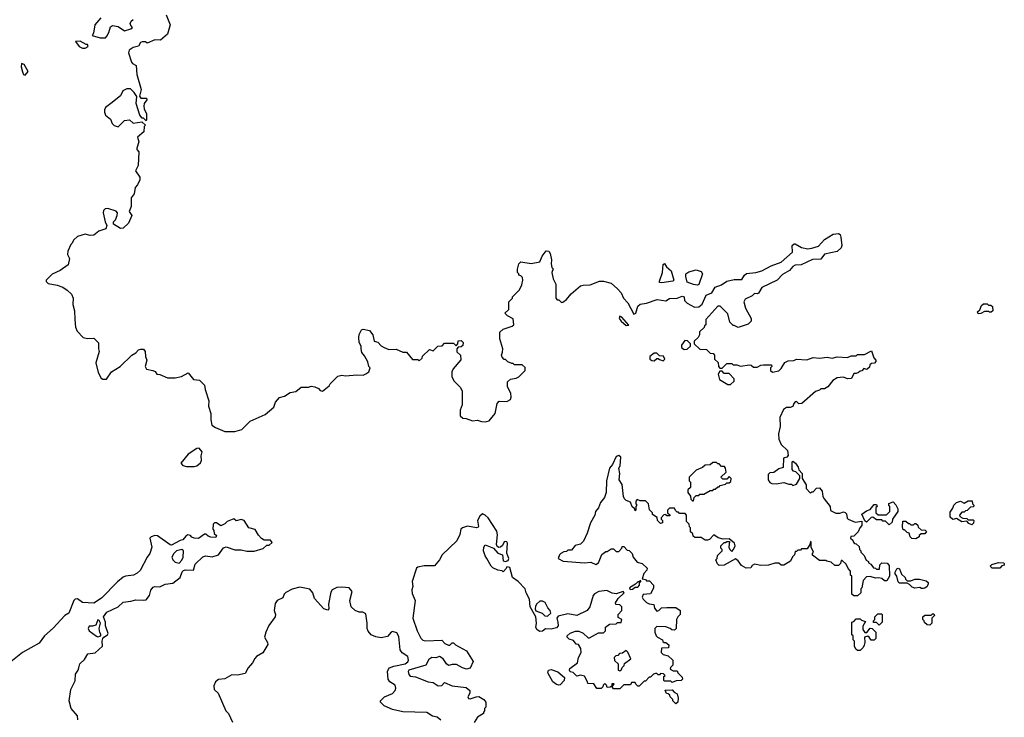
# Model space of a CAD drawing. Extents: x 2106670 to 2323771, y 35271 to 224896.
# Tile 95 of 256: x 2203461 to 2211210, y 78055 to 83546. Entities that reach past the tile are written whole.
import ezdxf

# ---------------------------------------------------------------- set-up
doc = ezdxf.new("R2010")
doc.units = 0

msp = doc.modelspace()

# ---------------------------------------------------------------- linework, layer by layer
at = {"layer": '0CON20XD'}
for points in [[(2204613.6, 83583.6), (2204645.7, 83505.7), (2204625, 83432.5), (2204570, 83385), (2204525, 83386.7), (2204465, 83360), (2204451.7, 83371.7), (2204425, 83372.5), (2204412.5, 83365), (2204395, 83337.5), (2204355, 83326.7), (2204323.6, 83306.4), (2204316.7, 83285), (2204341.7, 83211.7), (2204350, 83200), (2204376.7, 83185), (2204382.5, 83115), (2204416.2, 82995), (2204402.5, 82942.5), (2204415, 82927.5), (2204455, 82926.7), (2204461.7, 82921.7), (2204462.5, 82915), (2204440, 82885), (2204436.7, 82865), (2204440, 82845), (2204460, 82805), (2204460, 82755), (2204455, 82750), (2204435, 82770), (2204425, 82770), (2204407.5, 82795), (2204376.7, 82885), (2204381.7, 82941.7), (2204363, 82973), (2204331.7, 83001.7), (2204305, 83002.5), (2204273.6, 82986.4), (2204253, 82947), (2204177.5, 82885), (2204136.4, 82853.6), (2204127.5, 82835), (2204128.3, 82818.3), (2204137.5, 82795), (2204175, 82762.5), (2204189.3, 82729.3), (2204205, 82712.5), (2204235, 82702.5), (2204285, 82752.5), (2204325, 82757.5), (2204355, 82730), (2204421.7, 82741.7), (2204450, 82715), (2204440, 82705), (2204437, 82663), (2204388.3, 82621.7), (2204397.5, 82585), (2204382.5, 82535), (2204382.5, 82525), (2204397.5, 82505), (2204393, 82397), (2204373.6, 82356.4), (2204406.7, 82305), (2204407.5, 82285), (2204387.5, 82245), (2204370, 82225), (2204362.5, 82175), (2204337, 82143), (2204338.8, 82075), (2204322.5, 82035), (2204343.3, 82005), (2204317.5, 81945), (2204275.8, 81904.2), (2204255, 81902), (2204200, 81935), (2204200, 81955), (2204215, 81970), (2204227.5, 82005), (2204230, 82025), (2204219.3, 82039.3), (2204155, 82060), (2204132.3, 82057.7), (2204120, 82045), (2204117.5, 82025), (2204133.3, 81955), (2204147.5, 81925), (2204139.3, 81900.7), (2204085, 81880), (2204045, 81848.8), (2204016.4, 81846.4), (2203975, 81857.5), (2203915, 81840), (2203887, 81813), (2203872.5, 81785), (2203862.5, 81775), (2203840, 81725), (2203838.3, 81698.3), (2203852.5, 81665), (2203842.5, 81615), (2203778.3, 81571.7), (2203717, 81543), (2203670, 81495), (2203670, 81485), (2203685, 81470), (2203755, 81457.5), (2203800.7, 81440.7), (2203835, 81417.5), (2203867.5, 81385), (2203883, 81353), (2203880, 81305), (2203893.3, 81255), (2203893.8, 81185), (2203901.2, 81125), (2203913.3, 81095), (2203960, 81045), (2203995, 81037.5), (2204045, 81040), (2204081.7, 81001.7), (2204080, 80955), (2204086.7, 80935), (2204060.8, 80845), (2204078.3, 80768.3), (2204103.3, 80725), (2204115, 80717.5), (2204145, 80717.5), (2204182.5, 80775), (2204252.5, 80815), (2204342.5, 80905), (2204376.1, 80923.9), (2204395, 80946.7), (2204415, 80953.3), (2204435, 80952.5), (2204447.5, 80935), (2204450, 80895), (2204462.5, 80865), (2204447.5, 80815), (2204460, 80795), (2204510, 80785), (2204526.4, 80776.4), (2204540, 80755), (2204565, 80752.5), (2204625, 80726.7), (2204685, 80727.5), (2204735, 80737.5), (2204787, 80767), (2204830, 80715), (2204875, 80707.5), (2204915, 80670), (2204920, 80635), (2204950, 80545), (2204946.7, 80505), (2204966.2, 80445), (2204966.2, 80395), (2204974.3, 80354.3), (2205001.2, 80335), (2205075, 80303.5), (2205154.6, 80305.4), (2205209.8, 80320.2), (2205273.8, 80385), (2205392.3, 80437.7), (2205460, 80495), (2205473.8, 80535), (2205505, 80570.8), (2205545, 80582), (2205589.5, 80610.5), (2205635, 80618.8), (2205675, 80652.5), (2205733, 80653), (2205755, 80660), (2205785, 80656.7), (2205813, 80643), (2205825, 80627.5), (2205845, 80622.5), (2205896.4, 80663.6), (2205905, 80680), (2205965, 80740), (2205995, 80747.5), (2206025, 80742.5), (2206115, 80750), (2206165, 80747.5), (2206185, 80757.5), (2206207.5, 80775), (2206220, 80805), (2206210, 80815), (2206201.7, 80851.7), (2206175, 80900), (2206152.5, 80925), (2206147.5, 80955), (2206147.5, 80975), (2206132.5, 81005), (2206130, 81045), (2206133, 81067), (2206150, 81105), (2206165, 81110), (2206215, 81100), (2206240, 81065), (2206250, 81015), (2206278.3, 81008.3), (2206305, 80980), (2206330, 80965), (2206365, 80950), (2206425, 80952.5), (2206475, 80930), (2206505, 80930), (2206551.7, 80871.7), (2206595, 80870), (2206605, 80860), (2206628.3, 80881.7), (2206631.7, 80898.3), (2206685, 80950), (2206715, 80940), (2206753, 80977), (2206785, 80980), (2206805, 81000), (2206875, 81000), (2206895, 80980), (2206910, 80995), (2206911.7, 81018.3), (2206935, 81020), (2206950, 81005), (2206948.3, 80981.7), (2206935, 80970), (2206911.7, 80968.3), (2206900, 80955), (2206901.7, 80931.7), (2206930, 80905), (2206931.7, 80868.3), (2206873, 80797), (2206862.5, 80775), (2206862.5, 80735), (2206880.7, 80700.7), (2206930.7, 80650.7), (2206943, 80623), (2206942.5, 80515), (2206927, 80473), (2206928.3, 80428.3), (2206948.3, 80408.3), (2206975, 80407.5), (2207025, 80387.5), (2207065, 80393.3), (2207095, 80382), (2207125, 80380), (2207155, 80388.8), (2207204, 80445), (2207220, 80525), (2207235, 80542.5), (2207295, 80540), (2207323.6, 80556.4), (2207330, 80575), (2207326.7, 80605), (2207300, 80655), (2207300, 80695), (2207323, 80717), (2207367, 80723), (2207390, 80735), (2207440, 80785), (2207438.3, 80808.3), (2207415, 80830), (2207355, 80830), (2207345, 80840), (2207335, 80840), (2207303, 80853), (2207285, 80870), (2207275, 80870), (2207258.3, 80888.3), (2207252.5, 80905), (2207261.7, 80928.3), (2207262.5, 80955), (2207240, 81035), (2207240, 81085), (2207265, 81110), (2207337, 81133), (2207350, 81145), (2207345, 81190), (2207300, 81215), (2207280, 81235), (2207310, 81265), (2207310, 81325), (2207340, 81355), (2207340, 81365), (2207395, 81420), (2207411.7, 81458.3), (2207420, 81495), (2207417, 81517), (2207405, 81530), (2207390, 81535), (2207390, 81545), (2207380, 81555), (2207378.3, 81581.7), (2207390, 81625), (2207405, 81640), (2207485, 81626.2), (2207555, 81640), (2207572.5, 81685), (2207605, 81727.5), (2207625, 81722.5), (2207636.7, 81705), (2207646.7, 81655), (2207642.5, 81625), (2207650, 81595), (2207660, 81585), (2207650, 81555), (2207660, 81505), (2207680, 81465), (2207680, 81355), (2207691.7, 81341.7), (2207705, 81340), (2207725, 81320), (2207735, 81322.5), (2207765, 81342.5), (2207801.7, 81388.3), (2207875, 81450), (2207895, 81457.5), (2207951.7, 81458.3), (2208025, 81487.5), (2208055, 81487.5), (2208115, 81472.5), (2208166.6, 81426.6), (2208194, 81395), (2208213.2, 81353.2), (2208247.6, 81317.6), (2208295, 81227.5), (2208310, 81235), (2208325, 81290), (2208343.6, 81306.4), (2208395, 81313.3), (2208477, 81343), (2208545, 81333.3), (2208575, 81350), (2208635, 81353.3), (2208675, 81370), (2208690, 81365), (2208693.8, 81335), (2208713.8, 81315), (2208773, 81283), (2208805, 81286), (2208832.3, 81307.7), (2208862.3, 81377.7), (2208908, 81395), (2208935, 81441.2), (2208985, 81458), (2209025, 81487.5), (2209085, 81501.2), (2209145, 81500), (2209165.9, 81534.1), (2209182.3, 81547.7), (2209255, 81555.7), (2209301.3, 81568.7), (2209375, 81607.5), (2209455, 81637.5), (2209543.8, 81715), (2209540.7, 81769.3), (2209555, 81782.5), (2209565, 81782.5), (2209615, 81753.3), (2209665, 81743.3), (2209695, 81747.5), (2209747, 81763), (2209793.6, 81816.4), (2209863, 81857), (2209905, 81862.5), (2209917.5, 81855), (2209923.3, 81835)], [(2204100.7, 83559.3), (2204053.3, 83505), (2204041.7, 83438.3), (2204031.7, 83421.7), (2204093.9, 83403.9), (2204135, 83403.3), (2204147.5, 83415), (2204162.5, 83445), (2204175, 83490), (2204190.7, 83499.3), (2204235, 83492.5), (2204285, 83457.5), (2204335, 83472.5), (2204350, 83485), (2204335, 83500), (2204330, 83515), (2204337.5, 83535), (2204353, 83547)], [(2203975, 83322.5), (2204000, 83335), (2203995, 83350), (2203985, 83350), (2203937, 83377), (2203900, 83375), (2203930, 83335), (2203955, 83322.5), (2203975, 83322.5)], [(2203505, 83110), (2203527, 83137), (2203495, 83192.5), (2203475, 83200), (2203472.5, 83175), (2203482.5, 83135), (2203490, 83115), (2203505, 83110)], [(2209923.3, 81835), (2209931.7, 81768.3), (2209925, 81750), (2209895, 81720), (2209795, 81700), (2209765, 81660), (2209700.7, 81659.3), (2209610, 81615), (2209565, 81612.5), (2209546.4, 81603.6), (2209519.3, 81570.7), (2209465, 81540), (2209423.6, 81496.4), (2209300.9, 81439.1), (2209275, 81392.5), (2209265, 81387.5), (2209245, 81390), (2209225, 81372.5), (2209170, 81345), (2209160, 81325), (2209173.3, 81275), (2209217, 81193), (2209217, 81173), (2209195, 81150), (2209115, 81122.5), (2209085, 81140), (2209075, 81140), (2209050, 81165), (2209035, 81230), (2208975, 81290), (2208955, 81290), (2208860, 81185), (2208860, 81145), (2208850, 81135), (2208848.3, 81121.7), (2208811.7, 81088.3), (2208810, 81065), (2208800, 81045), (2208770, 81015), (2208770, 80995), (2208813, 80953), (2208865, 80950), (2208895, 80920), (2208918.3, 80918.3), (2208930, 80905), (2208930, 80875), (2208958.3, 80848.3), (2208960, 80815), (2208971.7, 80801.7), (2208988.3, 80801.7), (2209025, 80840), (2209065, 80840), (2209075, 80830), (2209105, 80830), (2209135, 80817.5), (2209205, 80830), (2209217, 80827), (2209235, 80810), (2209265, 80810), (2209295, 80827.5), (2209315, 80830), (2209378.3, 80828.3), (2209380, 80815), (2209370, 80805), (2209370, 80785), (2209385, 80772.5), (2209435, 80782.5), (2209455, 80800), (2209483.6, 80846.4), (2209508.3, 80861.7), (2209553, 80863), (2209575, 80872.5), (2209655, 80867.5), (2209706.4, 80886.4), (2209755, 80882.5), (2209815, 80890), (2209855, 80882.5), (2209895, 80892.5), (2209975, 80887.5), (2210005, 80900), (2210045, 80900), (2210055, 80910), (2210109.3, 80910.7), (2210165, 80940), (2210183, 80883), (2210200, 80865), (2210200, 80855), (2210188.3, 80841.7), (2210165, 80840), (2210151.7, 80828.3), (2210148.3, 80811.7), (2210128.3, 80791.7), (2210105, 80800), (2210088.3, 80781.7), (2210075, 80780), (2210061.7, 80768.3), (2210045, 80760), (2210025, 80760), (2210008.3, 80721.7), (2209978.3, 80718.3), (2209943, 80733), (2209895, 80727.5), (2209860, 80705), (2209820, 80655), (2209795, 80640), (2209765, 80640), (2209755, 80630), (2209725, 80620), (2209616.1, 80523.9), (2209593, 80523), (2209575, 80540), (2209565, 80537.5), (2209552.5, 80525), (2209545, 80500), (2209525, 80492.5), (2209495, 80493.3), (2209472.3, 80477.7), (2209443.3, 80415), (2209446.7, 80345), (2209433.3, 80285), (2209436.7, 80245), (2209455, 80202.5), (2209502.5, 80155), (2209510, 80115), (2209498.3, 80101.7), (2209472.5, 80095), (2209468.3, 80021.7), (2209435, 80010), (2209397, 79983), (2209365, 79980), (2209352.5, 79965), (2209352.5, 79925), (2209363.6, 79903.6), (2209380, 79895), (2209415, 79893.8), (2209475, 79902.5), (2209515, 79890), (2209535, 79890), (2209545, 79880), (2209575, 79890), (2209600, 79935), (2209600, 79955), (2209568.3, 79988.3), (2209551.7, 79991.7), (2209540, 80005), (2209540, 80065), (2209545, 80070), (2209566.4, 80056.4), (2209587.5, 80025), (2209591.7, 80001.7), (2209620, 79975), (2209620, 79935), (2209650, 79885), (2209650, 79855), (2209685, 79820), (2209695, 79830), (2209705, 79830), (2209731.7, 79858.3), (2209755, 79860), (2209777.5, 79835), (2209783, 79793), (2209792.5, 79775), (2209840, 79715), (2209841.7, 79681.7), (2209885, 79662.5), (2209915, 79662.5), (2209945, 79672.5), (2209957, 79667), (2209967, 79657), (2209973, 79623), (2209980, 79615), (2210035, 79590), (2210088.3, 79598.3), (2210090, 79565), (2210073, 79547), (2210060, 79515), (2210025, 79480), (2210001.7, 79478.3), (2210000, 79465), (2210018.3, 79448.3), (2210020, 79435), (2210031.7, 79421.7), (2210045, 79420), (2210068.3, 79398.3), (2210070, 79375), (2210080, 79365), (2210080, 79355), (2210108.3, 79328.3), (2210121.7, 79291.7), (2210140, 79280), (2210141.7, 79271.7), (2210160, 79260), (2210181.7, 79231.7), (2210195, 79230), (2210205, 79220), (2210228.3, 79221.7), (2210230, 79255), (2210245, 79270), (2210287, 79267), (2210305, 79250), (2210306.2, 79165), (2210285, 79130), (2210268.3, 79128.3), (2210247, 79147), (2210223, 79153), (2210195, 79151.2), (2210155, 79162.5), (2210125, 79161.2), (2210098.3, 79131.7), (2210090, 79075), (2210080, 79065), (2210080, 79035), (2210055, 79010), (2210025, 79010), (2210010, 79025), (2210010, 79165), (2210000, 79175), (2210000, 79205), (2209980, 79225), (2209965, 79260), (2209935, 79290), (2209925, 79290), (2209920, 79265), (2209905, 79250), (2209875, 79250), (2209847, 79277), (2209813, 79283), (2209805, 79290), (2209755, 79290), (2209701.7, 79331.7), (2209700, 79345), (2209707.5, 79355), (2209690, 79395), (2209690, 79435), (2209685, 79440), (2209680, 79415), (2209658.3, 79381.7), (2209615, 79380), (2209605, 79370), (2209585, 79370), (2209575, 79360), (2209565, 79360), (2209560, 79335), (2209543, 79317), (2209526.4, 79283.6), (2209475, 79252.5), (2209455, 79252.5), (2209435, 79267.5), (2209405, 79267.5), (2209355, 79253.3), (2209295, 79250), (2209245, 79260), (2209225, 79250), (2209215, 79232.5), (2209178.3, 79228.3), (2209140.7, 79250.7), (2209116.4, 79286.4), (2209095, 79302.5), (2209005, 79252.5), (2208965, 79250), (2208951.7, 79261.7), (2208940, 79295), (2208950, 79305), (2208951.7, 79328.3), (2208990, 79365), (2208990, 79375), (2208980, 79385), (2208980, 79405), (2209005, 79430), (2209015, 79430), (2209025, 79440), (2209048.3, 79438.3), (2209042.5, 79395), (2209050, 79375), (2209065, 79360), (2209080, 79375), (2209092.5, 79405), (2209087.5, 79425), (2209045, 79460), (2208998.3, 79458.3), (2208958.3, 79468.3), (2208925, 79490), (2208890, 79455), (2208875, 79450), (2208855, 79450), (2208825, 79470), (2208775, 79470), (2208761.7, 79481.7), (2208758.3, 79498.3), (2208740, 79515), (2208740, 79545), (2208733, 79553), (2208730, 79575), (2208710, 79595), (2208710, 79645), (2208698.3, 79658.3), (2208655, 79660), (2208645, 79670), (2208635, 79670), (2208621.7, 79681.7), (2208615, 79700), (2208575, 79700), (2208560, 79685), (2208560, 79665), (2208578.3, 79648.3), (2208578.3, 79641.7), (2208555, 79640), (2208545, 79650), (2208531.7, 79648.3), (2208510, 79625), (2208510, 79615), (2208520, 79605), (2208520, 79585), (2208505, 79580), (2208480, 79605), (2208478.3, 79628.3), (2208441.7, 79651.7), (2208440, 79665), (2208418.3, 79688.3), (2208410, 79735), (2208385, 79760), (2208345, 79760), (2208321.7, 79768.3), (2208310, 79755), (2208310, 79735), (2208317.5, 79725), (2208310, 79715), (2208310, 79685), (2208305, 79680), (2208298.3, 79698.3), (2208281.7, 79711.7), (2208268.3, 79748.3), (2208235, 79762.5), (2208220, 79775), (2208213, 79793), (2208201.7, 79888.3), (2208180, 79925), (2208183.3, 79975), (2208177.5, 80015), (2208186.7, 80035), (2208193, 80103), (2208175, 80116.2), (2208155, 80107.5), (2208127.5, 80045), (2208103.6, 80016.4), (2208080, 79915), (2208076.7, 79825), (2208063.9, 79786.1), (2208032.5, 79745), (2208015.9, 79704.1), (2207993.8, 79675), (2207986.2, 79645), (2207953.8, 79585), (2207927.5, 79505), (2207898.3, 79441.7), (2207875, 79417.5), (2207833.6, 79406.4), (2207805, 79370), (2207775, 79370), (2207765, 79360), (2207743, 79357), (2207720, 79345), (2207710, 79335), (2207700, 79305), (2207737, 79283), (2207905, 79270), (2207955, 79276.7), (2207995, 79257.5), (2208015, 79270), (2208043.6, 79336.4), (2208075, 79360), (2208085, 79360), (2208115, 79380), (2208135, 79380), (2208155, 79360), (2208175, 79360), (2208200, 79385), (2208201.7, 79398.3), (2208215, 79400), (2208241.7, 79371.7), (2208258.3, 79368.3), (2208280, 79345), (2208290, 79315), (2208320, 79275), (2208360, 79265), (2208398.3, 79228.3), (2208397, 79213), (2208373.9, 79186.1), (2208360, 79145), (2208385, 79140), (2208395, 79130), (2208418.3, 79128.3), (2208450, 79095), (2208450, 79075), (2208440, 79055)], [(2208515, 81473.8), (2208497, 81477), (2208496.4, 81486.4), (2208520.8, 81555), (2208525, 81620), (2208535, 81627.5), (2208550.7, 81600.7), (2208588.3, 81568.3), (2208610, 81495), (2208601.7, 81488.3), (2208515, 81473.8)], [(2208795, 81457.5), (2208765, 81462.5), (2208715, 81480), (2208702.5, 81525), (2208703.6, 81546.4), (2208728.3, 81561.7), (2208785, 81576.7), (2208825, 81563.3), (2208833.8, 81545), (2208805, 81462.5), (2208795, 81457.5)], [(2211005, 81230), (2211000, 81245), (2211018.3, 81261.7), (2211030, 81295), (2211045, 81310), (2211075, 81310), (2211085, 81300), (2211105, 81300), (2211117, 81287), (2211120, 81255), (2211107, 81243), (2211093, 81243), (2211085, 81250), (2211055, 81250), (2211025, 81232.5), (2211005, 81230)], [(2208235, 81140), (2208255, 81142.5), (2208200.8, 81205), (2208185, 81212), (2208178.6, 81195), (2208195, 81172), (2208235, 81140)], [(2208690.7, 80950.7), (2208715, 80952.5), (2208740, 80975), (2208740, 80995), (2208717, 81017), (2208695, 81020), (2208670, 80985), (2208670, 80965), (2208690.7, 80950.7)], [(2208525, 80860), (2208537.5, 80875), (2208528.3, 80898.3), (2208495, 80900), (2208475, 80920), (2208455, 80920), (2208420, 80895), (2208420, 80875), (2208435, 80862.5), (2208455, 80860), (2208475, 80880), (2208485, 80880), (2208495, 80870), (2208525, 80860)], [(2209055, 80673.3), (2209085, 80700), (2209085, 80720), (2209045, 80760), (2209005, 80760), (2208988.3, 80778.3), (2208971.7, 80778.3), (2208957.5, 80755), (2208967.5, 80715), (2209035, 80673.3), (2209055, 80673.3)], [(2204835, 80028), (2204855, 80033.8), (2204885, 80056.7), (2204890.8, 80075), (2204888.3, 80111.7), (2204895.7, 80145), (2204873, 80173), (2204855, 80170), (2204787.5, 80125), (2204730, 80055), (2204745, 80037.5), (2204775, 80028.8), (2204835, 80028)], [(2208765, 79760), (2208770, 79785), (2208785, 79800), (2208805, 79800), (2208815, 79810), (2208845, 79810), (2208895, 79840), (2208915, 79840), (2208925, 79850), (2208935, 79850), (2208955, 79870), (2208965, 79870), (2208975, 79880), (2209015, 79890), (2209025, 79900), (2209045, 79900), (2209058.3, 79911.7), (2209060, 79935), (2209045, 79950), (2209025, 79930), (2208995, 79930), (2208980, 79945), (2209020, 79985), (2209017, 80017), (2209008.3, 80028.3), (2208985, 80030), (2208965, 80050), (2208955, 80050), (2208945, 80060), (2208915, 80060), (2208895, 80042.5), (2208855, 80040), (2208835, 80020), (2208785, 80000), (2208730, 79945), (2208730, 79915), (2208740, 79905), (2208740, 79865), (2208720, 79845), (2208720, 79825), (2208740, 79795), (2208741.7, 79771.7), (2208755, 79760), (2208765, 79760)], [(2210305, 79570), (2210275, 79600), (2210255, 79600), (2210245, 79610), (2210205, 79610), (2210175, 79630), (2210161.7, 79628.3), (2210125, 79590), (2210111.7, 79601.7), (2210090, 79655), (2210125, 79680), (2210155, 79690), (2210185, 79730), (2210205, 79730), (2210210, 79715), (2210200, 79705), (2210200, 79665), (2210218.3, 79648.3), (2210281.7, 79648.3), (2210310, 79675), (2210310, 79715), (2210300, 79725), (2210301.7, 79738.3), (2210335, 79750), (2210357, 79727), (2210372.5, 79695), (2210372.5, 79675), (2210330, 79615), (2210328.3, 79591.7), (2210305, 79570)], [(2210955, 79570), (2210930.7, 79580.7), (2210915, 79600), (2210875, 79592.5), (2210835, 79620), (2210805, 79612.5), (2210785, 79630), (2210785, 79670), (2210805, 79700), (2210813.3, 79725), (2210835, 79746), (2210865, 79756.2), (2210895, 79740), (2210925, 79757.5), (2210958.3, 79758.3), (2210960, 79735), (2210970, 79725), (2210968.3, 79711.7), (2210945, 79710), (2210918.3, 79681.7), (2210905, 79680), (2210895, 79670), (2210875, 79670), (2210857.5, 79645), (2210860, 79635), (2210883, 79623), (2210915, 79620), (2210925, 79610), (2210965, 79610), (2210970, 79605), (2210967, 79583), (2210955, 79570)], [(2203919.5, 78035), (2203916.6, 78066.6), (2203865.6, 78125), (2203851.2, 78185), (2203862.7, 78275), (2203898, 78342), (2203901.1, 78395), (2203920.8, 78425), (2203925.6, 78444.4), (2203933.8, 78475), (2203970.2, 78509.8), (2203996.7, 78553.3), (2204055, 78561.9), (2204111.4, 78615), (2204110, 78655), (2204115.9, 78674.1), (2204123.3, 78686.7), (2204152.5, 78705), (2204156, 78715), (2204136.2, 78775), (2204137.1, 78805), (2204119.2, 78845), (2204147.6, 78882.4), (2204235, 78924.7), (2204275, 78962.5), (2204335, 78968.5), (2204375, 78980), (2204434.3, 78975.7), (2204455, 78980), (2204483.8, 79015), (2204491.9, 79055), (2204511.1, 79078.9), (2204525, 79085.8), (2204565, 79082.5), (2204605, 79102.2), (2204665, 79110), (2204724.3, 79155), (2204738.8, 79201.2), (2204749.3, 79210.7), (2204765, 79216.7), (2204827.7, 79212.3), (2204840.9, 79259.1), (2204902.3, 79317.7), (2204925, 79325.5), (2204975, 79317.5), (2205025, 79334.4), (2205065, 79390), (2205071.7, 79391.7), (2205085, 79397.5), (2205155, 79372.5), (2205205, 79373.8), (2205248.3, 79361.7), (2205305, 79362.5), (2205377, 79383), (2205405, 79410), (2205425, 79410), (2205448.3, 79431.7), (2205435, 79450), (2205385, 79450), (2205365, 79462.5), (2205339.3, 79489.3), (2205315, 79532.5), (2205265, 79547.5), (2205226.7, 79605), (2205205, 79612.5), (2205165, 79602.5), (2205145, 79616.7), (2205093.8, 79596.2), (2205075, 79577.5), (2205045, 79562.5), (2205010, 79585), (2204993.9, 79586.1), (2204982.5, 79575), (2204980, 79535), (2204990, 79525), (2204991.7, 79501.7), (2205010, 79485), (2205005, 79470), (2204965, 79472.5), (2204945, 79480), (2204927, 79497), (2204915, 79497.5), (2204867.7, 79462.3), (2204835, 79463.8), (2204815, 79473.3), (2204805, 79486.2), (2204785, 79491.2), (2204768.3, 79481.7), (2204745, 79452.5), (2204725, 79447.5), (2204655, 79410), (2204645, 79411.2), (2204545, 79483.1), (2204525, 79486.7), (2204494.5, 79475.5), (2204486, 79465), (2204501.4, 79395), (2204485.8, 79344.2), (2204463.8, 79315), (2204408.9, 79211.1), (2204385, 79188.6), (2204355.5, 79174.5), (2204293.6, 79166.4), (2204275, 79156.7), (2204229.6, 79120.4), (2204105, 78992.9), (2204045, 78952.9), (2203955, 78958.8), (2203915, 78986.2), (2203896.4, 78983.6), (2203886.4, 78973.6), (2203846.7, 78875), (2203815, 78856.7), (2203725, 78756.2), (2203656.7, 78695), (2203615, 78637.5), (2203482.5, 78565), (2203378.3, 78481.7)], [(2208440, 79055), (2208425, 79027.5), (2208367.5, 79022.5), (2208360.7, 79000.7), (2208367.5, 78985), (2208395, 78957.5), (2208415, 78947.5), (2208453, 78943), (2208457.5, 78915), (2208475, 78890), (2208490, 78895), (2208513, 78917), (2208555, 78920), (2208625, 78920), (2208660, 78895), (2208660, 78865), (2208640, 78845), (2208630, 78825), (2208627.5, 78755), (2208615, 78740), (2208593, 78743), (2208580, 78755), (2208545, 78767.5), (2208475, 78770), (2208460, 78755), (2208460, 78725), (2208470, 78695), (2208480, 78685), (2208520, 78665), (2208521.7, 78651.7), (2208532.5, 78642.5), (2208545, 78642.5), (2208570, 78625), (2208567, 78603), (2208511.7, 78598.3), (2208510, 78565), (2208525, 78550), (2208565, 78540), (2208600, 78505), (2208600, 78465), (2208581.7, 78448.3), (2208580, 78435), (2208605, 78420), (2208635, 78420), (2208640, 78405), (2208675, 78370), (2208676.7, 78355), (2208666.2, 78343.8), (2208628.3, 78341.7), (2208595, 78330), (2208585, 78340), (2208535, 78340), (2208530, 78345), (2208530, 78375), (2208540, 78385), (2208528.3, 78398.3), (2208505, 78400), (2208495, 78390), (2208485, 78390), (2208475, 78400), (2208465, 78400), (2208450, 78395), (2208425, 78370), (2208415, 78370), (2208385, 78340), (2208375, 78340), (2208335, 78300), (2208325, 78300), (2208310, 78315), (2208305, 78330), (2208275, 78330), (2208268.3, 78311.7), (2208215, 78310), (2208185, 78280), (2208135, 78280), (2208120, 78300), (2208128.3, 78301.7), (2208138.3, 78318.3), (2208121.7, 78318.3), (2208120, 78300), (2208108.3, 78291.7), (2208085, 78290), (2208078.3, 78308.3), (2208065, 78320), (2208051.7, 78308.3), (2208050, 78295), (2208038.3, 78281.7), (2208003, 78283), (2207978.3, 78318.3), (2207931.7, 78321.7), (2207930, 78335), (2207905, 78380), (2207875, 78387.5), (2207845, 78380), (2207817, 78407), (2207793.6, 78413.6), (2207787.5, 78425), (2207790.7, 78439.3), (2207850, 78485), (2207860, 78525), (2207880, 78565), (2207877, 78597), (2207858.3, 78628.3), (2207841.7, 78631.7), (2207818.3, 78658.3), (2207785, 78670), (2207770, 78685), (2207770, 78695), (2207793.6, 78716.4), (2207835, 78732.5), (2207861.7, 78731.7), (2207895, 78717.5), (2207935, 78680), (2207945, 78680), (2208015, 78720), (2208055, 78720), (2208070, 78735), (2208070, 78765), (2208103, 78787), (2208155, 78790), (2208165, 78800), (2208195, 78800), (2208200, 78825), (2208171.7, 78841.7), (2208170, 78865), (2208200, 78895), (2208200, 78925), (2208185, 78940), (2208151.7, 78941.7), (2208150, 78955), (2208170.7, 78989.3), (2208217.5, 79035), (2208210, 79045), (2208155, 79027.5), (2208125, 79032.5), (2208083, 79053), (2208020, 79045), (2207985, 79026.7), (2207975, 79012.5), (2207946.7, 78925), (2207927.5, 78895), (2207845, 78857.5), (2207775, 78870), (2207698.3, 78851.7), (2207687.5, 78835), (2207696.7, 78805), (2207697.5, 78775), (2207685, 78760), (2207645, 78750), (2207598.3, 78751.7), (2207576.7, 78733.3), (2207555, 78730), (2207533.6, 78743.6), (2207523, 78763), (2207527.5, 78795), (2207522.5, 78845), (2207477.5, 78925), (2207473.3, 78985), (2207446.2, 79035), (2207438.8, 79065), (2207385, 79123.3), (2207340, 79155), (2207317.5, 79235), (2207295, 79240), (2207290, 79225), (2207265, 79200), (2207257, 79207), (2207225, 79212.5), (2207185, 79232.5), (2207172.5, 79245), (2207136.7, 79305), (2207123.3, 79325), (2207111.2, 79365), (2207113.3, 79395), (2207125, 79412.5), (2207190, 79385), (2207225, 79346.2), (2207260, 79335), (2207266, 79286), (2207285, 79280), (2207305, 79290), (2207310.6, 79305), (2207295.8, 79345.8), (2207300, 79425), (2207295.4, 79435.4), (2207285, 79440), (2207275, 79435.8), (2207261.7, 79408.3), (2207245.3, 79394.7), (2207231.2, 79391.2), (2207218.3, 79398.3), (2207213.8, 79415), (2207220.5, 79490.5), (2207215, 79518.8), (2207146.7, 79625), (2207125, 79647.1), (2207103, 79657), (2207082.5, 79637.5), (2207063.8, 79605), (2207073, 79557), (2207069.3, 79550.7), (2207055, 79546.7), (2206985, 79560), (2206945, 79546.7), (2206934, 79535), (2206924, 79495), (2206900.8, 79445), (2206786.7, 79335), (2206766.1, 79293.9), (2206725, 79246.7), (2206645, 79246.2), (2206595, 79237.5), (2206585, 79230), (2206548.8, 79125), (2206553.8, 79085), (2206548.3, 79058.3), (2206549.5, 79029.5), (2206573.8, 78975), (2206554, 78835), (2206588, 78735), (2206618.3, 78678.3), (2206635, 78663.3), (2206655, 78656.7), (2206782.5, 78662.5), (2206807, 78637), (2206837, 78623), (2206847, 78623), (2206865, 78640), (2206875, 78640), (2206890, 78625), (2206977.7, 78577.7), (2207030, 78495), (2207005, 78442.5), (2206976.4, 78433.6), (2206945, 78443.3), (2206899.7, 78469.7), (2206865, 78470.8), (2206835, 78463.3), (2206820, 78475), (2206792.5, 78515), (2206765, 78532.5), (2206735, 78522.5), (2206705, 78526.7), (2206681.2, 78508.8), (2206657.5, 78465), (2206523.9, 78426.1), (2206518.8, 78415), (2206522.4, 78392.4), (2206535, 78378.6), (2206575, 78373.5), (2206675, 78334.6), (2206715, 78330), (2206755, 78304), (2206782.5, 78305), (2206805, 78330), (2206863.8, 78303.8), (2206975, 78288.8), (2207003.3, 78265), (2207002.5, 78245), (2206987.5, 78215), (2206993.9, 78203.9), (2207005, 78200), (2207053, 78217), (2207075, 78217.5), (2207112.5, 78195), (2207130, 78175), (2207130, 78135), (2207120, 78125), (2207120, 78105), (2207110, 78095), (2207110, 78085), (2207063.6, 78056.4), (2207037.5, 78015)], [(2210515, 79460), (2210481.7, 79461.7), (2210470, 79475), (2210460, 79505), (2210445, 79510), (2210425, 79530), (2210415, 79530), (2210407.5, 79555), (2210411.7, 79598.3), (2210435, 79600), (2210455, 79580), (2210465, 79580), (2210475, 79570), (2210495, 79570), (2210505, 79580), (2210515, 79580), (2210528.3, 79568.3), (2210531.7, 79551.7), (2210555, 79530), (2210587, 79527), (2210598.3, 79518.3), (2210585, 79500), (2210555, 79500), (2210540, 79485), (2210540, 79475), (2210515, 79460)], [(2204715, 79269.2), (2204738.2, 79291.8), (2204746.9, 79315), (2204750, 79365), (2204736.4, 79376.4), (2204695.9, 79364.1), (2204675, 79343.3), (2204658.8, 79315), (2204666.2, 79295), (2204685.7, 79275.7), (2204715, 79269.2)], [(2210575, 79067.5), (2210558.3, 79068.3), (2210545, 79077.5), (2210505, 79072.5), (2210485, 79080), (2210465, 79100), (2210445, 79110), (2210385, 79110), (2210375, 79120), (2210364, 79165), (2210351.4, 79185), (2210351.7, 79198.3), (2210365, 79223.8), (2210375, 79228.8), (2210385, 79223.3), (2210401.7, 79181.7), (2210430, 79155), (2210431.7, 79141.7), (2210445, 79130), (2210475, 79130), (2210505, 79142.5), (2210541.7, 79141.7), (2210595, 79130), (2210610, 79115), (2210610, 79105), (2210602.5, 79085), (2210585, 79072.5), (2210575, 79067.5)], [(2211175, 79230), (2211115, 79230), (2211100, 79245), (2211113, 79257), (2211165, 79272.5), (2211205, 79270), (2211210, 79265), (2211208.3, 79251.7), (2211191.7, 79248.3), (2211175, 79230)], [(2208265, 79060), (2208285, 79062.5), (2208305, 79080), (2208325, 79080), (2208340, 79095), (2208340, 79120), (2208348.3, 79121.7), (2208348.3, 79128.3), (2208341.7, 79128.3), (2208340, 79120), (2208325, 79120), (2208308.3, 79101.7), (2208260, 79075), (2208265, 79060)], [(2206775, 78031.2), (2206746.2, 78056.2), (2206710, 78065), (2206665, 78093.8), (2206475, 78098.8), (2206395, 78116.7), (2206330, 78145), (2206300, 78175), (2206300, 78185), (2206332.5, 78215), (2206395, 78242), (2206415.7, 78265.7), (2206422.3, 78285), (2206417.1, 78307.1), (2206374.2, 78334.2), (2206361.2, 78355), (2206356.7, 78415), (2206362.5, 78435), (2206372.5, 78445), (2206405, 78457.5), (2206495, 78476.7), (2206515, 78492.5), (2206520, 78505), (2206515, 78532.5), (2206472.2, 78562.2), (2206454, 78585), (2206445, 78690), (2206429.5, 78719.5), (2206395, 78731.2), (2206384.1, 78725.9), (2206355, 78690), (2206305, 78680), (2206265, 78687.5), (2206227.5, 78705), (2206203.9, 78733.9), (2206196.7, 78755), (2206196.7, 78795), (2206185, 78870), (2206161.7, 78881.7), (2206133.6, 78883.6), (2206100, 78895), (2206070, 78925), (2206058.8, 78975), (2206078, 79045), (2206055, 79073.3), (2205995, 79080), (2205956.4, 79076.4), (2205920.5, 79059.5), (2205908.8, 79041.2), (2205891.5, 78945), (2205895, 78910), (2205885, 78898), (2205855, 78909.2), (2205780.7, 78990.7), (2205767.5, 79035), (2205745, 79064.2), (2205665, 79078), (2205605, 79063.3), (2205555, 79036.7), (2205543.3, 79025), (2205532.5, 78995), (2205486.4, 78973.6), (2205470.5, 78949.5), (2205463.8, 78895), (2205473.8, 78865), (2205472, 78845), (2205421.7, 78778.3), (2205398.8, 78725), (2205388.8, 78685), (2205410, 78645), (2205413, 78627), (2205375, 78562.5), (2205325, 78533.8), (2205310.9, 78519.1), (2205292, 78485), (2205258, 78445), (2205235, 78400), (2205175, 78386.2), (2205131.7, 78388.3), (2205075, 78356.7), (2205025, 78353.3), (2205002.5, 78335), (2204988.3, 78301.7), (2204992.5, 78275), (2205023.3, 78245), (2205083.3, 78105), (2205104.1, 78084.1), (2205135, 78017.5)], [(2207615, 78850), (2207640, 78875), (2207636.2, 78895), (2207617.1, 78917.1), (2207597.6, 78957.6), (2207575, 78970), (2207555, 78970), (2207531.7, 78948.3), (2207521.2, 78928.8), (2207518.3, 78908.3), (2207523.3, 78893.3), (2207572.5, 78875), (2207593, 78853), (2207615, 78850)], [(2204075, 78687.5), (2204095, 78692.5), (2204102.5, 78705), (2204092, 78722), (2204086, 78755), (2204096.2, 78795), (2204087.3, 78817.3), (2204075, 78821.2), (2204059.5, 78780.5), (2204035, 78772.9), (2204006.4, 78773.6), (2204000, 78755), (2204008.8, 78735), (2204065, 78693.3), (2204075, 78687.5)], [(2210075, 78580), (2210055, 78580), (2210041.7, 78591.7), (2210030, 78615), (2210030, 78655), (2210020, 78665), (2210020, 78695), (2210010, 78705), (2210010, 78805), (2210025, 78810), (2210045, 78830), (2210075, 78830), (2210085, 78820), (2210118.3, 78808.3), (2210097, 78773), (2210096.7, 78745), (2210111.2, 78721.2), (2210128.8, 78721.2), (2210155, 78757.5), (2210170, 78755), (2210200, 78725), (2210200, 78675), (2210187, 78663), (2210163, 78663), (2210146.4, 78686.4), (2210135, 78692.5), (2210110, 78685), (2210112.5, 78645), (2210107, 78623), (2210100, 78605), (2210075, 78580)], [(2210225, 78780), (2210205, 78800), (2210181.7, 78801.7), (2210180, 78815), (2210190, 78825), (2210190, 78845), (2210215, 78870), (2210245, 78870), (2210250, 78865), (2210250, 78805), (2210225, 78780)], [(2210625, 78780), (2210603, 78783), (2210581.7, 78801.7), (2210580, 78815), (2210570, 78825), (2210570, 78845), (2210585, 78860), (2210635, 78860), (2210645, 78870), (2210655, 78870), (2210660, 78855), (2210640, 78835), (2210640, 78795), (2210625, 78780)], [(2208185, 78420), (2208198.3, 78431.7), (2208201.7, 78448.3), (2208218.3, 78461.7), (2208221.7, 78478.3), (2208270, 78515), (2208248.3, 78568.3), (2208235, 78580), (2208205, 78560), (2208181.7, 78558.3), (2208168.3, 78541.7), (2208151.7, 78538.3), (2208140, 78525), (2208141.7, 78501.7), (2208170, 78475), (2208170, 78425), (2208185, 78420)], [(2207705, 78308), (2207685, 78314.3), (2207656.2, 78335), (2207617.5, 78405), (2207623.6, 78426.4), (2207645, 78432.5), (2207695, 78412.5), (2207748.3, 78368.3), (2207746.7, 78345), (2207715, 78311.2), (2207705, 78308)], [(2208625, 78160), (2208600, 78185), (2208600, 78195), (2208580, 78215), (2208578.3, 78228.3), (2208565, 78240), (2208551.7, 78241.7), (2208541.7, 78268.3), (2208595, 78270), (2208611.7, 78251.7), (2208635, 78240), (2208642.5, 78205), (2208640, 78175), (2208625, 78160)]]:
    msp.add_lwpolyline(points, dxfattribs=at)

doc.saveas('drawing.dxf')
